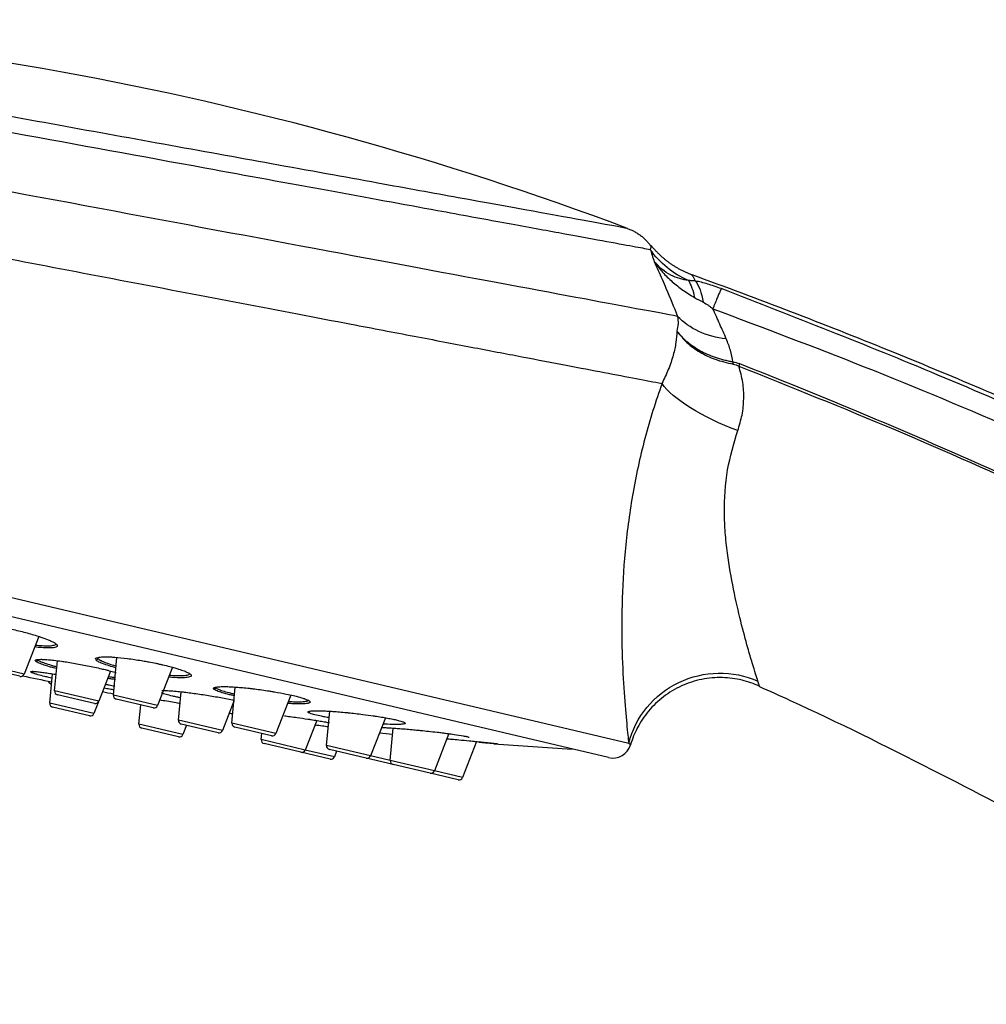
# Model space of a CAD drawing. Extents: x 0 to 1214, y 0 to 851.
# Tile 6 of 11: x 587 to 639, y 671 to 724. Entities that reach past the tile are written whole.
import ezdxf

# ---------------------------------------------------------------- set-up
doc = ezdxf.new("R2010")
doc.units = 0
doc.layers.add('외형선_ISO_', color=7, linetype='CONTINUOUS')

msp = doc.modelspace()

# ---------------------------------------------------------------- linework, layer by layer
at = {"layer": '외형선_ISO_'}
for p, q in [((547.097, 702.053), (619.98, 684.864)), ((618.892, 684.093), (547.841, 700.85)), ((588.393, 690.582), (587.608, 688.566)), ((587.608, 688.566), (585.248, 689.122)), ((589.245, 687.666), (589.393, 689.278)), ((592.395, 687.437), (592.581, 689.452)), ((587.375, 688.444), (585.402, 688.909)), ((588.985, 687.008), (589.13, 688.578)), ((592.234, 688.728), (591.604, 687.11)), ((595.552, 688.929), (594.754, 686.88)), ((589.081, 688.042), (589.043, 688.05)), ((591.604, 687.11), (589.245, 687.666)), ((591.372, 686.988), (589.398, 687.453)), ((595.876, 686.102), (596.015, 687.616)), ((598.736, 685.941), (598.914, 687.866)), ((601.896, 687.44), (601.096, 685.385)), ((591.345, 686.452), (588.985, 687.008)), ((591.589, 687.079), (591.345, 686.452)), ((594.754, 686.88), (592.395, 687.437)), ((594.522, 686.758), (592.548, 687.224)), ((593.759, 685.882), (593.854, 686.916)), ((598.844, 687.111), (598.235, 685.546)), ((591.112, 686.329), (589.139, 686.795)), ((603.802, 684.747), (603.971, 686.574)), ((596.118, 685.326), (593.759, 685.882)), ((598.235, 685.546), (595.876, 686.102)), ((598.003, 685.424), (596.029, 685.889)), ((601.096, 685.385), (598.736, 685.941)), ((603.28, 686.08), (602.666, 684.501)), ((606.954, 686.226), (606.161, 684.19)), ((595.886, 685.204), (593.912, 685.669)), ((596.311, 685.823), (596.118, 685.326)), ((600.863, 685.263), (598.889, 685.728)), ((600.306, 685.057), (600.337, 685.387)), ((607.216, 683.941), (607.376, 685.672)), ((610.351, 685.377), (609.576, 683.385)), ((602.666, 684.501), (600.306, 685.057)), ((602.433, 684.379), (600.459, 684.844)), ((611.836, 684.956), (611.086, 683.029)), ((603.989, 684.012), (602.433, 684.379)), ((604.221, 684.134), (602.666, 684.501)), ((606.161, 684.19), (603.802, 684.747)), ((605.929, 684.068), (603.955, 684.534)), ((604.342, 684.443), (604.221, 684.134)), ((607.37, 683.728), (605.929, 684.068)), ((607.216, 683.941), (606.161, 684.19)), ((609.576, 683.385), (607.216, 683.941)), ((609.343, 683.263), (607.37, 683.728)), ((610.853, 682.907), (609.343, 683.263)), ((611.086, 683.029), (609.576, 683.385))]:
    msp.add_line(p, q, dxfattribs=at)
for centre, radius, start, end in [((558.461, 548.933), 174.641, 69.3998, 90.08957), ((587.421, 688.638), 0.2, 256.73, 338.73), ((628.557, 884.09), 199.875, 258.1552, 258.61184), ((589.089, 688.245), 0.2, 196.264, 256.73), ((589.444, 687.648), 0.2, 174.73, 256.73), ((628.557, 884.09), 199.875, 259.40322, 259.57836), ((589.184, 686.99), 0.2, 174.73, 256.73), ((591.418, 687.182), 0.2, 256.73, 338.73), ((592.594, 687.418), 0.2, 174.73, 256.73), ((591.158, 686.524), 0.2, 256.73, 338.73), ((594.568, 686.953), 0.2, 256.73, 338.73), ((628.557, 884.09), 199.875, 261.37879, 261.43296), ((593.958, 685.864), 0.2, 174.73, 256.73), ((596.075, 686.084), 0.2, 174.73, 256.73), ((598.935, 685.923), 0.2, 174.73, 256.73), ((598.049, 685.618), 0.2, 256.73, 338.73), ((600.909, 685.457), 0.2, 256.73, 338.73), ((628.557, 884.09), 199.875, 263.70465, 263.90588), ((595.932, 685.398), 0.2, 256.73, 338.73), ((600.505, 685.039), 0.2, 174.73, 256.73), ((628.557, 884.09), 199.875, 265.46462, 266.66946), ((602.479, 684.573), 0.2, 256.73, 338.73), ((604.001, 684.728), 0.2, 174.73, 256.73), ((619.121, 685.067), 1, 256.73, 343.6247), ((604.035, 684.207), 0.2, 256.73, 338.73), ((605.975, 684.263), 0.2, 256.73, 338.73), ((607.416, 683.923), 0.2, 174.73, 256.73), ((609.389, 683.457), 0.2, 256.73, 338.73), ((610.899, 683.101), 0.2, 256.73, 338.73)]:
    msp.add_arc(centre, radius, start, end, dxfattribs=at)
at = {"layer": '외형선_ISO_', "extrusion": (0, 0, -1)}
for centre, major_axis, ratio, start_param, end_param in [((625.289, 714.03), (4.815, 1.348), 0.962225, 2.272134, 2.819444), ((618.941, 700.802), (3.701, 9.29), 0.305658, 0.220227, 0.442897), ((620.204, 700.359), (2.917, 9.565), 0.264488, 0.195885, 0.484473), ((626.655, 710.468), (4.667, 1.795), 0.766086, 2.16016, 2.843307), ((625.27, 704.491), (0.172, 0.985), 0.251467, 0.630009, 0.799982), ((625.639, 704.384), (0.364, 0.932), 0.024177, 5.48484, 5.676989), ((626.269, 703.048), (-4.674, 1.777), 0.305322, 4.693262, 5.873832), ((624.832, 683.72), (-4.94, -0.773), 0.978599, 0.394448, 2.149106)]:
    msp.add_ellipse(centre, major_axis=major_axis, ratio=ratio, start_param=start_param, end_param=end_param, dxfattribs=at)
at = {"layer": '외형선_ISO_'}
for points, knots in [([(619.905, 712.408), (619.91, 712.406), (619.916, 712.403), (618.395, 712.679), (612.78, 713.701), (606.417, 714.854), (599.31, 716.143), (589.066, 717.997), (578.883, 719.838), (571.76, 721.125), (565.455, 722.263), (559.777, 723.29), (558.183, 723.574), (558.19, 723.574)], [0, 0, 0, 0, 0.000294, 0.11882, 0.249821, 0.307998, 0.375123, 0.499852, 0.624669, 0.689674, 0.750172, 0.877349, 1, 1, 1, 1]), ([(556.548, 723.083), (556.569, 723.079), (556.621, 723.07), (557.222, 722.963), (558.505, 722.731), (560.18, 722.427), (562.245, 722.05), (566.794, 721.214), (575.445, 719.642), (586.892, 717.551), (598.675, 715.397), (607.652, 713.754), (613.364, 712.708), (616.339, 712.163), (618.659, 711.738), (620.345, 711.429), (620.87, 711.333), (621.132, 711.284)], [0, 0, 0, 0, 0.02652, 0.067149, 0.125592, 0.163958, 0.188279, 0.250873, 0.3908, 0.50027, 0.60578, 0.74952, 0.800175, 0.850552, 0.900648, 0.950465, 1, 1, 1, 1]), ([(622.598, 707.702), (621.487, 707.908), (619.63, 708.254), (614.663, 709.18), (611.552, 709.76), (600.941, 711.739), (592.137, 713.381), (579.503, 715.739), (575.393, 716.506), (567.897, 717.904), (564.538, 718.531), (560.067, 719.364), (558.66, 719.627), (556.275, 720.071), (555.306, 720.252), (553.897, 720.514), (553.454, 720.596), (552.971, 720.685), (552.907, 720.697), (552.903, 720.695)], [0, 0, 0, 0, 0.125, 0.125, 0.25, 0.25, 0.5, 0.5, 0.625, 0.625, 0.75, 0.75, 0.8125, 0.8125, 0.875, 0.875, 0.9375, 0.9375, 1, 1, 1, 1]), ([(550.779, 717.655), (550.779, 717.659), (550.778, 717.665), (550.784, 717.662), (552.223, 717.387), (558.385, 716.207), (568.038, 714.369), (580.032, 712.074), (591.115, 709.958), (599.344, 708.39), (604.458, 707.412), (608.501, 706.641), (611.557, 706.057), (614.278, 705.538), (616.659, 705.084), (618.696, 704.695), (620.421, 704.367), (621.322, 704.194), (621.765, 704.11)], [0, 0, 0, 0, 0.000009, 0.000009, 0.122809, 0.249626, 0.36398, 0.4992, 0.623994, 0.686062, 0.749246, 0.788291, 0.826262, 0.863158, 0.89898, 0.933727, 0.9674, 1, 1, 1, 1]), ([(621.191, 711.479), (621.195, 711.49), (621.19, 711.473), (621.154, 711.354), (621.132, 711.285)], [0, 0, 0, 0, 0.418834, 1, 1, 1, 1]), ([(621.132, 711.284), (621.165, 711.186), (621.23, 710.989), (621.308, 710.747), (621.347, 710.627)], [0, 0, 0, 0, 0.499325, 1, 1, 1, 1]), ([(621.347, 710.627), (621.418, 710.471), (621.631, 710.005), (622.044, 709.051), (622.39, 708.208), (622.598, 707.702)], [0, 0, 0, 0, 0.166686, 0.500026, 1, 1, 1, 1]), ([(621.347, 710.627), (621.492, 710.435), (621.782, 710.051), (622.302, 709.553), (622.872, 709.095), (623.289, 708.84), (623.501, 708.71)], [0, 0, 0, 0, 0.250363, 0.500125, 0.74621, 1, 1, 1, 1]), ([(623.173, 709.621), (623.021, 709.647), (622.714, 709.702), (622.232, 709.893), (621.746, 710.205), (621.48, 710.486), (621.347, 710.627)], [0, 0, 0, 0, 0.246849, 0.500005, 0.750203, 1, 1, 1, 1]), ([(623.558, 709.591), (623.493, 709.595), (623.362, 709.603), (623.236, 709.615), (623.173, 709.621)], [0, 0, 0, 0, 0.500009, 1, 1, 1, 1]), ([(623.558, 709.591), (623.507, 709.686), (623.405, 709.878), (623.363, 709.931), (623.364, 709.936)], [0, 0, 0, 0, 0.500086, 1, 1, 1, 1]), ([(623.364, 709.933), (626.9, 708.65), (633.717, 706.034), (643.496, 701.874), (652.533, 697.666), (660.846, 693.474), (668.453, 689.354), (675.374, 685.36), (681.477, 681.631), (686.822, 678.203), (691.461, 675.1), (695.588, 672.237), (699.24, 669.618), (702.671, 667.087), (706.561, 664.135), (711.248, 660.448), (716.832, 655.854), (722.985, 650.529), (729.656, 644.421), (736.788, 637.475), (743.711, 630.262), (750.349, 622.881), (756.638, 615.444), (763.032, 607.364), (769.482, 598.615), (775.931, 589.17), (780.088, 582.558), (782.153, 579.13)], [0, 0, 0, 0, 0.053784, 0.10444, 0.151962, 0.196345, 0.237585, 0.275678, 0.310621, 0.33988, 0.366487, 0.390438, 0.411732, 0.430754, 0.45142, 0.481572, 0.516041, 0.554832, 0.597949, 0.645398, 0.697187, 0.740927, 0.787353, 0.836469, 0.88828, 0.942788, 1, 1, 1, 1]), ([(624.933, 709.184), (624.809, 709.229), (624.564, 709.319), (624.203, 709.434), (623.86, 709.529), (623.66, 709.57), (623.558, 709.591)], [0, 0, 0, 0, 0.252074, 0.499157, 0.746986, 1, 1, 1, 1]), ([(781.187, 578.591), (779.908, 580.706), (777.138, 585.284), (772.422, 592.523), (765.555, 602.432), (758.346, 611.885), (747.355, 625.117), (733.775, 639.798), (714.877, 657.025), (694.272, 672.913), (675.758, 684.855), (660.244, 693.443), (648.45, 699.323), (636.897, 704.538), (628.813, 707.677), (624.933, 709.184)], [0, 0, 0, 0, 0.035728, 0.077351, 0.124864, 0.209992, 0.249075, 0.373511, 0.49874, 0.618307, 0.749294, 0.816806, 0.874614, 0.939816, 1, 1, 1, 1]), ([(623.964, 708.463), (624.06, 708.408), (624.205, 708.325), (624.342, 708.221), (624.422, 708.16), (624.46, 708.129), (624.483, 708.111)], [0, 0, 0, 0, 0.497225, 0.748283, 0.849258, 1, 1, 1, 1]), ([(625.204, 706.499), (625.089, 706.762), (624.847, 707.314), (624.608, 707.837), (624.483, 708.111)], [0, 0, 0, 0, 0.477678, 1, 1, 1, 1]), ([(624.483, 708.111), (627.19, 707.092), (632.721, 705.011), (641.071, 701.514), (649.659, 697.63), (658.456, 693.307), (667.438, 688.524), (676.578, 683.251), (685.848, 677.46), (695.213, 671.126), (704.639, 664.221), (714.372, 656.5), (730.464, 642.558), (747.911, 624.686), (764.21, 604.222), (774.106, 590.075), (779.154, 581.883), (781.184, 578.59)], [0, 0, 0, 0, 0.041876, 0.085555, 0.13104, 0.178332, 0.227435, 0.278352, 0.331086, 0.385641, 0.442018, 0.500223, 0.565461, 0.750221, 0.860701, 0.943987, 1, 1, 1, 1]), ([(622.598, 707.702), (622.612, 707.57), (622.64, 707.301), (622.586, 707.042), (622.558, 706.91)], [0, 0, 0, 0, 0.49115, 1, 1, 1, 1]), ([(622.558, 706.91), (622.546, 706.711), (622.522, 706.314), (622.371, 705.622), (622.132, 704.9), (621.879, 704.363), (621.76, 704.111)], [0, 0, 0, 0, 0.25223, 0.50159, 0.765696, 1, 1, 1, 1]), ([(622.561, 706.911), (622.728, 706.702), (623.067, 706.279), (623.773, 705.775), (624.606, 705.369), (625.24, 705.222), (625.567, 705.146)], [0, 0, 0, 0, 0.245645, 0.498402, 0.740728, 1, 1, 1, 1]), ([(625.553, 705.261), (625.533, 705.264), (625.493, 705.271), (625.414, 705.286), (625.274, 705.314), (624.999, 705.378), (624.468, 705.535), (623.774, 705.844), (623.064, 706.324), (622.728, 706.716), (622.561, 706.911)], [0, 0, 0, 0, 0.015385, 0.031157, 0.062679, 0.12564, 0.251295, 0.501666, 0.751726, 1, 1, 1, 1]), ([(625.555, 705.261), (625.519, 705.471), (625.447, 705.886), (625.284, 706.296), (625.204, 706.499)], [0, 0, 0, 0, 0.505771, 1, 1, 1, 1]), ([(625.567, 705.146), (625.62, 705.134), (625.698, 705.116), (625.8, 705.076), (625.85, 705.053), (625.875, 705.042)], [0, 0, 0, 0, 0.496582, 0.745485, 1, 1, 1, 1]), ([(625.816, 701.587), (625.902, 701.866), (626.08, 702.438), (626.158, 703.31), (626.109, 704.198), (625.956, 704.753), (625.877, 705.041)], [0, 0, 0, 0, 0.229185, 0.46938, 0.725063, 1, 1, 1, 1]), ([(625.877, 705.041), (628.678, 703.919), (634.196, 701.711), (642.217, 698.146), (649.892, 694.489), (657.216, 690.743), (664.195, 686.935), (670.836, 683.087), (677.143, 679.219), (683.124, 675.351), (688.785, 671.502), (694.136, 667.688), (699.182, 663.927), (703.933, 660.234), (708.397, 656.623), (712.581, 653.108), (716.495, 649.702), (720.145, 646.416), (723.541, 643.262), (726.689, 640.248), (729.598, 637.386), (732.275, 634.682), (734.726, 632.146), (736.959, 629.783), (738.979, 627.601), (740.792, 625.605), (742.404, 623.801), (743.82, 622.193), (745.043, 620.784), (746.078, 619.579), (746.703, 618.842), (746.986, 618.509)], [0, 0, 0, 0, 0.06019, 0.118549, 0.175077, 0.229773, 0.282636, 0.333665, 0.382859, 0.430219, 0.475743, 0.51943, 0.561281, 0.601294, 0.63947, 0.675807, 0.710305, 0.742964, 0.773783, 0.802763, 0.829901, 0.855199, 0.878656, 0.900271, 0.920045, 0.937977, 0.954067, 0.968314, 0.980719, 0.991281, 1, 1, 1, 1]), ([(746.99, 618.512), (746.553, 619.028), (746.115, 619.543), (745.537, 620.218), (745.398, 620.379), (744.969, 620.878), (744.677, 621.215), (744.085, 621.897), (743.784, 622.241), (743.176, 622.935), (742.869, 623.284), (742.238, 623.997), (741.915, 624.361), (741.252, 625.104), (740.912, 625.482), (740.218, 626.251), (739.863, 626.642), (739.139, 627.436), (738.77, 627.839), (738.016, 628.657), (737.632, 629.071), (736.849, 629.911), (736.45, 630.336), (735.637, 631.198), (735.224, 631.634), (734.382, 632.516), (733.953, 632.963), (733.081, 633.865), (732.638, 634.322), (731.735, 635.245), (731.276, 635.711), (730.342, 636.654), (729.867, 637.13), (728.901, 638.092), (728.41, 638.578), (727.41, 639.561), (726.902, 640.056), (725.868, 641.058), (725.342, 641.564), (724.273, 642.586), (723.729, 643.101), (722.625, 644.14), (722.065, 644.663), (720.92, 645.724), (720.335, 646.262), (719.138, 647.354), (718.526, 647.908), (717.275, 649.031), (716.635, 649.601), (715.326, 650.756), (714.656, 651.342), (713.286, 652.529), (712.586, 653.131), (711.152, 654.351), (710.418, 654.97), (708.916, 656.224), (708.147, 656.859), (706.574, 658.146), (705.768, 658.798), (704.119, 660.12), (703.274, 660.789), (701.547, 662.143), (700.664, 662.828), (698.85, 664.218), (697.919, 664.922), (696.004, 666.354), (695.02, 667.081), (692.998, 668.556), (691.959, 669.303), (689.826, 670.818), (688.732, 671.584), (686.485, 673.135), (685.333, 673.918), (682.971, 675.502), (681.76, 676.301), (679.277, 677.913), (678.005, 678.726), (675.402, 680.362), (674.069, 681.186), (671.331, 682.848), (669.924, 683.687), (667.035, 685.378), (665.551, 686.229), (662.507, 687.942), (660.945, 688.803), (657.742, 690.532), (656.1, 691.399), (652.74, 693.133), (651.021, 694), (647.494, 695.737), (645.684, 696.605), (641.972, 698.342), (640.069, 699.208), (636.172, 700.934), (634.177, 701.792), (630.1, 703.494), (628.017, 704.336), (625.926, 705.155)], [0, 0, 0, 0, 0.013484, 0.013484, 0.017724, 0.017724, 0.02661, 0.02661, 0.035737, 0.035737, 0.045009, 0.045009, 0.054726, 0.054726, 0.06486, 0.06486, 0.075389, 0.075389, 0.086295, 0.086295, 0.097568, 0.097568, 0.1092, 0.1092, 0.121186, 0.121186, 0.133526, 0.133526, 0.14622, 0.14622, 0.159272, 0.159272, 0.172687, 0.172687, 0.186472, 0.186472, 0.200635, 0.200635, 0.215185, 0.215185, 0.230134, 0.230134, 0.245414, 0.245414, 0.261272, 0.261272, 0.27773, 0.27773, 0.294815, 0.294815, 0.312554, 0.312554, 0.330977, 0.330977, 0.350114, 0.350114, 0.369999, 0.369999, 0.390668, 0.390668, 0.412158, 0.412158, 0.434447, 0.434447, 0.457734, 0.457734, 0.482135, 0.482135, 0.507656, 0.507656, 0.534307, 0.534307, 0.562097, 0.562097, 0.591037, 0.591037, 0.621138, 0.621138, 0.652375, 0.652375, 0.685041, 0.685041, 0.719152, 0.719152, 0.754722, 0.754722, 0.791754, 0.791754, 0.830141, 0.830141, 0.870175, 0.870175, 0.911885, 0.911885, 0.955192, 0.955192, 1, 1, 1, 1]), ([(621.765, 704.11), (621.599, 703.632), (621.265, 702.672), (620.693, 700.671), (620.136, 698.109), (619.748, 695.085), (619.594, 692.24), (619.609, 689.674), (619.726, 687.491), (619.85, 686.093), (619.935, 685.268), (619.965, 684.998), (619.98, 684.864)], [0, 0, 0, 0, 0.062606, 0.125722, 0.250822, 0.375433, 0.500284, 0.625237, 0.750169, 0.875355, 0.938116, 1, 1, 1, 1]), ([(626.898, 688.19), (626.86, 688.308), (626.782, 688.553), (626.593, 689.154), (626.328, 690.057), (625.978, 691.35), (625.586, 693.061), (625.287, 694.703), (625.143, 696.102), (625.077, 697.574), (625.185, 699.476), (625.609, 700.896), (625.816, 701.587)], [0, 0, 0, 0, 0.076829, 0.159996, 0.248975, 0.374138, 0.499441, 0.624042, 0.689827, 0.749381, 0.87795, 1, 1, 1, 1]), ([(584.304, 691.162), (584.306, 691.171), (584.318, 691.192), (584.362, 691.22), (584.466, 691.251), (584.675, 691.271), (585.03, 691.262), (585.381, 691.229), (585.737, 691.184), (586.033, 691.14), (586.406, 691.075), (586.753, 691.007), (587.138, 690.924), (587.514, 690.834), (587.875, 690.739), (588.216, 690.641), (588.571, 690.527), (588.833, 690.43), (589.045, 690.339), (589.192, 690.267), (589.317, 690.188), (589.386, 690.119), (589.399, 690.06), (589.356, 690.014), (589.258, 689.981), (589.104, 689.962), (588.92, 689.958), (588.677, 689.966), (588.433, 689.986), (588.244, 690.007), (588.184, 690.014)], [0, 0, 0, 0, 0.019083, 0.046275, 0.073466, 0.127849, 0.182232, 0.236615, 0.254743, 0.300062, 0.327253, 0.363509, 0.399764, 0.436019, 0.472274, 0.50853, 0.544785, 0.599168, 0.617296, 0.653551, 0.689806, 0.726061, 0.762317, 0.798572, 0.834827, 0.871082, 0.907338, 0.934529, 0.979848, 1, 1, 1, 1]), ([(588.229, 690.115), (588.259, 690.112), (588.414, 690.096), (588.625, 690.08), (588.858, 690.074), (589.036, 690.08), (589.184, 690.1), (589.272, 690.131), (589.3, 690.157), (589.307, 690.17)], [0, 0, 0, 0, 0.049282, 0.255604, 0.379396, 0.544454, 0.709511, 0.874568, 1, 1, 1, 1]), ([(588.206, 689.295), (588.207, 689.302), (588.217, 689.316), (588.256, 689.334), (588.344, 689.349), (588.457, 689.354), (588.647, 689.352), (588.87, 689.338), (589.231, 689.302), (589.554, 689.26), (589.907, 689.208), (590.247, 689.153), (590.625, 689.086), (591.141, 688.986), (591.608, 688.885), (591.955, 688.801), (592.177, 688.746), (592.354, 688.699), (592.494, 688.659), (592.537, 688.647)], [0, 0, 0, 0, 0.032083, 0.080579, 0.129075, 0.201819, 0.226067, 0.323059, 0.38772, 0.468547, 0.517043, 0.581704, 0.646366, 0.711027, 0.84035, 0.888846, 0.905011, 0.969672, 1, 1, 1, 1]), ([(589.336, 688.858), (589.287, 688.871), (589.162, 688.904), (588.899, 688.978), (588.594, 689.074), (588.339, 689.175), (588.249, 689.229), (588.23, 689.248), (588.227, 689.251), (588.223, 689.255), (588.22, 689.258)], [0, 0, 0, 0, 0.081335, 0.212562, 0.475017, 0.737471, 0.999925, 0.999925, 0.999925, 1, 1, 1, 1]), ([(588.225, 689.253), (588.232, 689.252), (588.247, 689.251), (588.268, 689.254), (588.289, 689.261), (588.307, 689.273), (588.328, 689.294), (588.338, 689.314), (588.341, 689.328)], [0, 0, 0, 0, 0.142857, 0.285714, 0.428571, 0.571429, 0.714286, 1, 1, 1, 1]), ([(588.337, 689.333), (588.34, 689.33), (588.343, 689.326), (588.346, 689.323), (588.364, 689.305), (588.451, 689.251), (588.696, 689.152), (588.988, 689.059), (589.224, 688.993), (589.325, 688.966), (589.352, 688.958)], [0, 0, 0, 0, 0.000077, 0.000077, 0.000077, 0.271347, 0.542616, 0.813885, 0.949519, 1, 1, 1, 1]), ([(591.432, 689.381), (591.433, 689.385), (591.436, 689.393), (591.459, 689.424), (591.555, 689.464), (591.808, 689.49), (592.106, 689.488), (592.346, 689.475), (592.65, 689.454), (593.019, 689.416), (593.519, 689.347), (593.867, 689.292), (594.126, 689.247), (594.383, 689.199), (594.605, 689.155), (594.849, 689.103), (595.104, 689.045), (595.39, 688.975), (595.67, 688.898), (595.936, 688.818), (596.132, 688.75), (596.258, 688.698), (596.373, 688.648), (596.483, 688.588), (596.558, 688.521), (596.57, 688.471), (596.545, 688.442), (596.502, 688.416), (596.427, 688.392), (596.285, 688.373), (596.153, 688.367), (595.933, 688.364), (595.679, 688.374), (595.415, 688.396), (595.36, 688.401)], [0, 0, 0, 0, 0.006526, 0.020132, 0.074555, 0.128978, 0.183401, 0.210613, 0.219683, 0.292247, 0.328529, 0.364811, 0.392023, 0.401093, 0.437375, 0.455516, 0.473657, 0.514475, 0.546221, 0.573433, 0.618786, 0.636927, 0.645997, 0.69135, 0.727632, 0.763914, 0.791125, 0.800196, 0.836478, 0.87276, 0.899971, 0.909042, 0.981606, 1, 1, 1, 1]), ([(592.514, 688.904), (592.393, 688.937), (592.13, 689.012), (591.798, 689.125), (591.551, 689.238), (591.466, 689.302), (591.45, 689.326), (591.447, 689.329), (591.444, 689.333), (591.442, 689.337)], [0, 0, 0, 0, 0.204207, 0.469463, 0.73472, 0.999976, 0.999976, 0.999976, 1, 1, 1, 1]), ([(591.557, 689.412), (591.559, 689.408), (591.562, 689.404), (591.565, 689.4), (591.58, 689.377), (591.661, 689.314), (591.899, 689.204), (592.202, 689.098), (592.433, 689.031), (592.528, 689.005)], [0, 0, 0, 0, 0.000025, 0.000025, 0.000025, 0.274651, 0.549277, 0.823903, 1, 1, 1, 1]), ([(587.958, 688.686), (587.959, 688.69), (587.962, 688.694), (587.974, 688.7), (588.013, 688.706), (588.116, 688.707), (588.261, 688.696), (588.471, 688.673), (588.674, 688.648), (588.977, 688.604), (589.197, 688.57), (589.315, 688.55), (589.322, 688.549)], [0, 0, 0, 0, 0.032486, 0.084829, 0.189515, 0.294201, 0.503573, 0.555916, 0.712945, 0.852526, 0.992107, 1, 1, 1, 1]), ([(589.089, 688.346), (589.035, 688.358), (588.905, 688.389), (588.64, 688.453), (588.428, 688.509), (588.233, 688.566), (588.075, 688.616), (587.998, 688.649), (587.981, 688.66), (587.978, 688.663), (587.974, 688.666), (587.97, 688.668)], [0, 0, 0, 0, 0.089076, 0.219198, 0.479441, 0.544502, 0.739684, 0.999927, 0.999927, 0.999927, 1, 1, 1, 1]), ([(587.976, 688.664), (587.983, 688.663), (587.997, 688.662), (588.019, 688.665), (588.04, 688.672), (588.058, 688.684), (588.079, 688.705), (588.089, 688.725), (588.093, 688.739)], [0, 0, 0, 0, 0.142857, 0.285714, 0.428571, 0.571429, 0.714286, 1, 1, 1, 1]), ([(595.407, 688.505), (595.431, 688.503), (595.654, 688.487), (595.874, 688.48), (596.086, 688.485), (596.213, 688.492), (596.35, 688.512), (596.422, 688.536), (596.464, 688.563), (596.477, 688.578), (596.481, 688.59), (596.482, 688.594)], [0, 0, 0, 0, 0.037004, 0.355094, 0.394855, 0.514138, 0.673183, 0.832228, 0.871989, 0.991272, 1, 1, 1, 1]), ([(591.974, 688.027), (592.041, 688.011), (592.207, 687.972), (592.37, 687.931), (592.466, 687.907), (592.478, 687.903)], [0, 0, 0, 0, 0.359923, 0.917687, 1, 1, 1, 1]), ([(592.503, 688.278), (592.441, 688.284), (592.306, 688.298), (592.161, 688.316), (592.083, 688.326)], [0, 0, 0, 0, 0.479323, 1, 1, 1, 1]), ([(592.118, 688.428), (592.169, 688.422), (592.297, 688.407), (592.416, 688.395), (592.486, 688.389)], [0, 0, 0, 0, 0.388114, 1, 1, 1, 1]), ([(626.977, 687.916), (626.675, 688.055), (626.034, 688.278), (624.983, 688.416), (623.877, 688.32), (622.794, 687.97), (621.818, 687.385), (621.017, 686.616), (620.429, 685.733), (620.175, 685.105), (620.081, 684.785)], [0, 0, 0, 0, 0.114833, 0.237957, 0.367303, 0.5, 0.632697, 0.762043, 0.885167, 1, 1, 1, 1]), ([(626.977, 687.921), (626.977, 687.916), (626.979, 687.907), (626.969, 687.954), (626.922, 688.111), (626.898, 688.19)], [0, 0, 0, 0, 0.000855, 0.498757, 1, 1, 1, 1]), ([(592.436, 687.723), (592.403, 687.727), (592.281, 687.743), (592.096, 687.77), (591.939, 687.794), (591.884, 687.803)], [0, 0, 0, 0, 0.209023, 0.733571, 1, 1, 1, 1]), ([(595.966, 687.297), (595.906, 687.31), (595.771, 687.338), (595.499, 687.4), (595.197, 687.476), (595.03, 687.528), (594.967, 687.552)], [0, 0, 0, 0, 0.130024, 0.305014, 0.654994, 1, 1, 1, 1]), ([(594.989, 687.684), (595.049, 687.686), (595.167, 687.686), (595.373, 687.676), (595.607, 687.659), (595.881, 687.633), (596.317, 687.585), (596.78, 687.525), (597.288, 687.45), (597.807, 687.367), (598.307, 687.278), (598.694, 687.202), (598.841, 687.172), (598.88, 687.164)], [0, 0, 0, 0, 0.106488, 0.168161, 0.229833, 0.332621, 0.394294, 0.558755, 0.640985, 0.723215, 0.887676, 0.969906, 1, 1, 1, 1]), ([(597.757, 687.801), (597.758, 687.806), (597.761, 687.813), (597.777, 687.83), (597.819, 687.851), (597.927, 687.877), (598.119, 687.893), (598.351, 687.895), (598.572, 687.89), (598.806, 687.879), (599.078, 687.86), (599.367, 687.834), (599.613, 687.809), (599.927, 687.773), (600.246, 687.732), (600.572, 687.685), (600.828, 687.645), (601.173, 687.588), (601.598, 687.508), (601.967, 687.427), (602.275, 687.351), (602.468, 687.297), (602.597, 687.254), (602.658, 687.233), (602.755, 687.196), (602.858, 687.148), (602.918, 687.1), (602.93, 687.072), (602.924, 687.044), (602.897, 687.023), (602.846, 687.006), (602.809, 686.997), (602.727, 686.981), (602.599, 686.97), (602.382, 686.966), (602.17, 686.968), (601.933, 686.979), (601.784, 686.989), (601.739, 686.992)], [0, 0, 0, 0, 0.008198, 0.021825, 0.04908, 0.076335, 0.130845, 0.171728, 0.185355, 0.221695, 0.258035, 0.276205, 0.312545, 0.330715, 0.367055, 0.403395, 0.421565, 0.439735, 0.50333, 0.548755, 0.566925, 0.621435, 0.635063, 0.639605, 0.657775, 0.698658, 0.730455, 0.75771, 0.766795, 0.803135, 0.821305, 0.83039, 0.839475, 0.893985, 0.912155, 0.948495, 0.984835, 1, 1, 1, 1]), ([(598.854, 687.405), (598.809, 687.415), (598.687, 687.442), (598.426, 687.505), (598.125, 687.59), (597.875, 687.684), (597.791, 687.738), (597.775, 687.756), (597.772, 687.76), (597.769, 687.763), (597.766, 687.767)], [0, 0, 0, 0, 0.075829, 0.207845, 0.471876, 0.735906, 0.999937, 0.999937, 0.999937, 1, 1, 1, 1]), ([(597.77, 687.762), (597.777, 687.761), (597.791, 687.76), (597.812, 687.764), (597.832, 687.772), (597.85, 687.784), (597.864, 687.799), (597.876, 687.817), (597.881, 687.83), (597.882, 687.837)], [0, 0, 0, 0, 0.142771, 0.285642, 0.428514, 0.571385, 0.714257, 0.857128, 1, 1, 1, 1]), ([(597.878, 687.843), (597.881, 687.839), (597.884, 687.835), (597.887, 687.832), (597.902, 687.813), (597.982, 687.76), (598.222, 687.669), (598.512, 687.587), (598.745, 687.531), (598.842, 687.508), (598.867, 687.503)], [0, 0, 0, 0, 0.000065, 0.000065, 0.000065, 0.273019, 0.545972, 0.818926, 0.955403, 1, 1, 1, 1]), ([(757.969, 565.108), (756.614, 567.615), (753.955, 572.361), (749.962, 579.028), (746.215, 584.93), (742.764, 590.093), (739.657, 594.541), (736.783, 598.503), (734.024, 602.179), (731.218, 605.795), (728.347, 609.373), (723.986, 614.63), (717.999, 621.45), (710.212, 629.639), (702.214, 637.405), (694.048, 644.739), (685.863, 651.549), (677.76, 657.797), (671.45, 662.321), (666.754, 665.529), (663.32, 667.809), (659.23, 670.434), (654.452, 673.379), (649.003, 676.58), (642.871, 679.999), (636.031, 683.565), (630.656, 686.238), (627.529, 687.645), (626.968, 687.895)], [0, 0, 0, 0, 0.046795, 0.089334, 0.127605, 0.161599, 0.191306, 0.21672, 0.241972, 0.26678, 0.291893, 0.317313, 0.378938, 0.440891, 0.502844, 0.561982, 0.621096, 0.677668, 0.729988, 0.748574, 0.771072, 0.797675, 0.828391, 0.863227, 0.901459, 0.943681, 0.989905, 1, 1, 1, 1]), ([(594.866, 687.19), (594.896, 687.185), (595.187, 687.137), (595.534, 687.078), (595.868, 687.02), (595.94, 687.008), (595.966, 687.003)], [0, 0, 0, 0, 0.083388, 0.797349, 0.92716, 1, 1, 1, 1]), ([(601.768, 687.099), (601.787, 687.098), (601.906, 687.092), (602.113, 687.084), (602.317, 687.083), (602.526, 687.089), (602.65, 687.101), (602.729, 687.118), (602.764, 687.127), (602.813, 687.144), (602.837, 687.164), (602.842, 687.178), (602.843, 687.183)], [0, 0, 0, 0, 0.02997, 0.188058, 0.346146, 0.42519, 0.662322, 0.701844, 0.741366, 0.82041, 0.978498, 1, 1, 1, 1]), ([(602.809, 686.54), (602.81, 686.544), (602.815, 686.551), (602.845, 686.571), (602.95, 686.594), (603.16, 686.603), (603.329, 686.603), (603.45, 686.601), (603.62, 686.597), (603.895, 686.584), (604.17, 686.565), (604.464, 686.543), (604.711, 686.521), (605.027, 686.49), (605.348, 686.455), (605.806, 686.401), (606.184, 686.35), (606.546, 686.296), (606.834, 686.25), (607.143, 686.195), (607.417, 686.14), (607.682, 686.079), (607.847, 686.031), (607.955, 685.987), (608.01, 685.955), (608.019, 685.911), (607.933, 685.887), (607.79, 685.874), (607.677, 685.868), (607.413, 685.865), (607.108, 685.877), (606.872, 685.891), (606.848, 685.892)], [0, 0, 0, 0, 0.012933, 0.026592, 0.081229, 0.135865, 0.156354, 0.163183, 0.190501, 0.226926, 0.26335, 0.281562, 0.317986, 0.336198, 0.372623, 0.409047, 0.463683, 0.481896, 0.51832, 0.554744, 0.591168, 0.627593, 0.682229, 0.700441, 0.736866, 0.77329, 0.846138, 0.855244, 0.882563, 0.918987, 0.991836, 1, 1, 1, 1]), ([(603.922, 686.233), (603.865, 686.243), (603.732, 686.266), (603.464, 686.318), (603.166, 686.384), (602.917, 686.456), (602.838, 686.497), (602.825, 686.51), (602.822, 686.513), (602.818, 686.516), (602.815, 686.519)], [0, 0, 0, 0, 0.091812, 0.221549, 0.481024, 0.740499, 0.999974, 0.999974, 0.999974, 1, 1, 1, 1]), ([(602.82, 686.515), (602.827, 686.514), (602.841, 686.514), (602.861, 686.517), (602.881, 686.526), (602.898, 686.538), (602.912, 686.553), (602.923, 686.571), (602.928, 686.584), (602.93, 686.591)], [0, 0, 0, 0, 0.14275, 0.285625, 0.4285, 0.571375, 0.71425, 0.857125, 1, 1, 1, 1]), ([(601.545, 686.334), (601.647, 686.32), (601.878, 686.29), (602.306, 686.231), (602.679, 686.176), (603.034, 686.122), (603.314, 686.077), (603.614, 686.027), (603.822, 685.99), (603.927, 685.97), (603.953, 685.965)], [0, 0, 0, 0, 0.111449, 0.251158, 0.460722, 0.530577, 0.670286, 0.809995, 0.949704, 1, 1, 1, 1]), ([(603.185, 685.849), (603.189, 685.848), (603.318, 685.832), (603.56, 685.801), (603.799, 685.771), (603.907, 685.757)], [0, 0, 0, 0, 0.008796, 0.543842, 1, 1, 1, 1]), ([(606.721, 685.71), (606.799, 685.708), (606.917, 685.702), (607.155, 685.689), (607.403, 685.674), (607.857, 685.64), (608.317, 685.601), (608.703, 685.564), (608.963, 685.539), (609.289, 685.505), (609.665, 685.463), (609.951, 685.429), (610.095, 685.412), (610.201, 685.398), (610.379, 685.375), (610.734, 685.327), (611.044, 685.277), (611.214, 685.244), (611.346, 685.215), (611.426, 685.191), (611.439, 685.174), (611.437, 685.17)], [0, 0, 0, 0, 0.060523, 0.082739, 0.149388, 0.201227, 0.319714, 0.364147, 0.378958, 0.438202, 0.512257, 0.55669, 0.578906, 0.586311, 0.612231, 0.675177, 0.793665, 0.838098, 0.852909, 0.956585, 1, 1, 1, 1]), ([(610.244, 685.107), (610.328, 685.099), (610.543, 685.079), (610.953, 685.041), (611.322, 685.006), (611.672, 684.973), (611.945, 684.946), (612.211, 684.919), (612.424, 684.897), (612.571, 684.882), (612.712, 684.867), (612.836, 684.852), (612.929, 684.84), (612.963, 684.833), (612.942, 684.832), (612.872, 684.835), (612.747, 684.843), (612.52, 684.86), (612.279, 684.879), (612.082, 684.895), (611.973, 684.904), (611.965, 684.905)], [0, 0, 0, 0, 0.039137, 0.098918, 0.188589, 0.218479, 0.27826, 0.338041, 0.382876, 0.427712, 0.457602, 0.517383, 0.577164, 0.636944, 0.696725, 0.726615, 0.816286, 0.876067, 0.935848, 0.995628, 1, 1, 1, 1])]:
    msp.add_open_spline(points, degree=3, knots=knots, dxfattribs=at)
for points, degree in [([(619.896, 712.411), (620.69, 712.133), (621.166, 711.457)], 2), ([(621.184, 711.487), (622.062, 710.413), (623.364, 709.933)], 2), ([(623.501, 708.71), (623.655, 708.628), (623.81, 708.545), (623.964, 708.463)], 3), ([(625.926, 705.155), (625.805, 705.202), (625.678, 705.24), (625.555, 705.261)], 3), ([(591.446, 689.331), (591.453, 689.33), (591.467, 689.329), (591.489, 689.332), (591.509, 689.34), (591.527, 689.352), (591.542, 689.367), (591.554, 689.385), (591.559, 689.399), (591.561, 689.406)], 3), ([(619.98, 684.864), (620.03, 684.824), (620.079, 684.786), (620.082, 684.783)], 3)]:
    msp.add_open_spline(points, degree=degree, dxfattribs=at)
msp.add_rational_spline([(624.933, 709.184), (624.814, 708.936), (624.483, 708.111)], [1, 0.983867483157, 1], degree=2, dxfattribs=at)

doc.saveas('drawing.dxf')
